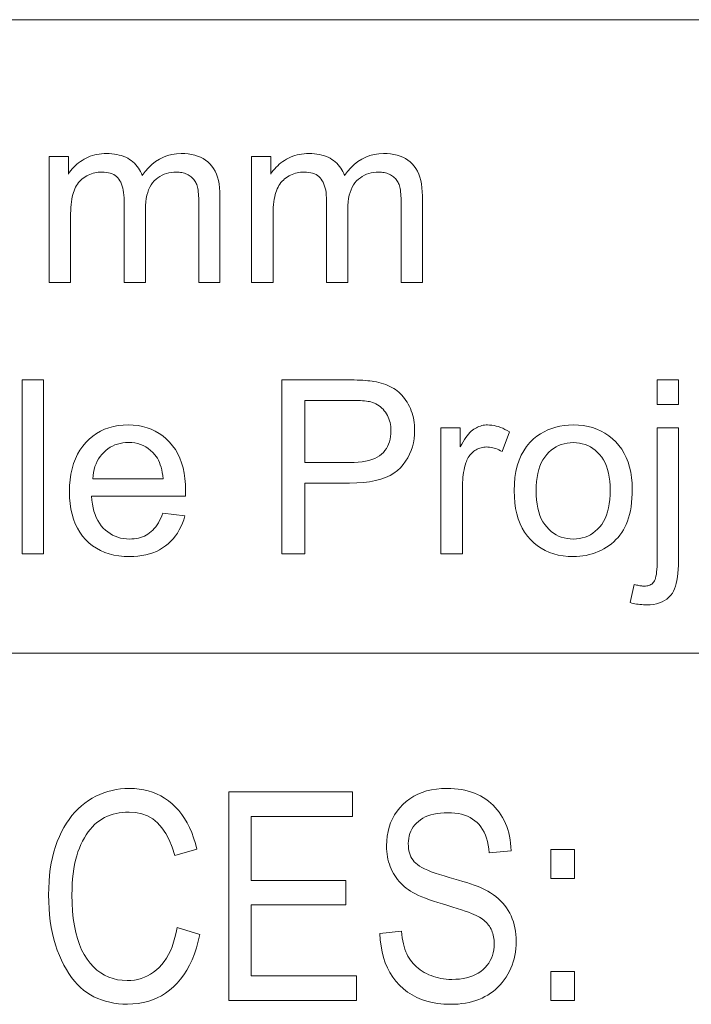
# Model space of a CAD drawing. Extents: x 5 to 415, y 5 to 296.
# Tile 33 of 58: x 325 to 335, y 21 to 36. Entities that reach past the tile are written whole.
import ezdxf

# ---------------------------------------------------------------- set-up
doc = ezdxf.new("R2010")
doc.units = 0

msp = doc.modelspace()

# ---------------------------------------------------------------- linework, layer by layer
at = {"color": 7, "lineweight": 13}
for p, q in [((210, 35.59132), (410, 35.59132)), ((290.188171, 26.481186), (356.239014, 26.481186))]:
    msp.add_line(p, q, dxfattribs=at)
for points in [[(325.451599, 31.814634), (325.451599, 33.625687), (325.726166, 33.625687), (325.726166, 33.371593), (325.743774, 33.397675), (325.762512, 33.422718), (325.782379, 33.44672), (325.803375, 33.469681), (325.8255, 33.491604), (325.848724, 33.512486), (325.873108, 33.532326), (325.89859, 33.551128), (325.925232, 33.56889), (325.952972, 33.585609), (325.981659, 33.601002), (326.011139, 33.614769), (326.041412, 33.626923), (326.072479, 33.637451), (326.104309, 33.646362), (326.136932, 33.653652), (326.170349, 33.659321), (326.204529, 33.663372), (326.239502, 33.665802), (326.275269, 33.666611), (326.314789, 33.665775), (326.352844, 33.663269), (326.389465, 33.659092), (326.424652, 33.653244), (326.458374, 33.645721), (326.490662, 33.636532), (326.521484, 33.625668), (326.550842, 33.613132), (326.578766, 33.598927), (326.605255, 33.583054), (326.630249, 33.565674), (326.653717, 33.546967), (326.675659, 33.526928), (326.696106, 33.505562), (326.715027, 33.482864), (326.732422, 33.458836), (326.748322, 33.433479), (326.762695, 33.406792), (326.775543, 33.378773), (326.786865, 33.349422), (326.831146, 33.409687), (326.877991, 33.463612), (326.92746, 33.511189), (326.979492, 33.552425), (327.034119, 33.587315), (327.09137, 33.615864), (327.151184, 33.638065), (327.213593, 33.653923), (327.278625, 33.663441), (327.346222, 33.666611), (327.398865, 33.665119), (327.449005, 33.660645), (327.496674, 33.653183), (327.54184, 33.642738), (327.584534, 33.629307), (327.624725, 33.612896), (327.662415, 33.593498), (327.697632, 33.571114), (327.730377, 33.54575), (327.76059, 33.517395), (327.788147, 33.485943), (327.812775, 33.451263), (327.834534, 33.413364), (327.853363, 33.372238), (327.869324, 33.327892), (327.882355, 33.280323), (327.892517, 33.22953), (327.89975, 33.175514), (327.904114, 33.118275), (327.905548, 33.057812), (327.905548, 31.814634), (327.600311, 31.814634), (327.600311, 32.955494), (327.600006, 32.991299), (327.599121, 33.025036), (327.597626, 33.056713), (327.59552, 33.086327), (327.592834, 33.113876), (327.589569, 33.139362), (327.585693, 33.162785), (327.581207, 33.184143), (327.576111, 33.203438), (327.570465, 33.220673), (327.563995, 33.236557), (327.55658, 33.251812), (327.548187, 33.266434), (327.538818, 33.280426), (327.528473, 33.293785), (327.517151, 33.306519), (327.504852, 33.318615), (327.491608, 33.330086), (327.477356, 33.340923), (327.462158, 33.351128), (327.446198, 33.360523), (327.429688, 33.368931), (327.412659, 33.37635), (327.39505, 33.382778), (327.376892, 33.388218), (327.358215, 33.39267), (327.338989, 33.396133), (327.319183, 33.398605), (327.298859, 33.400089), (327.277985, 33.400581), (327.240448, 33.399311), (327.204193, 33.3955), (327.16922, 33.389149), (327.135559, 33.380257), (327.10321, 33.36882), (327.072144, 33.354847), (327.042358, 33.338329), (327.013885, 33.319271), (326.986694, 33.297676), (326.960815, 33.273537), (326.936829, 33.246601), (326.915375, 33.216614), (326.896454, 33.183571), (326.880035, 33.14748), (326.86615, 33.108334), (326.854797, 33.066135), (326.845978, 33.020885), (326.839661, 32.97258), (326.835876, 32.921227), (326.834625, 32.866817), (326.834625, 31.814634), (326.527649, 31.814634), (326.527649, 32.991306), (326.526917, 33.031212), (326.524658, 33.069069), (326.520905, 33.104881), (326.515656, 33.138645), (326.508911, 33.170364), (326.500641, 33.200035), (326.490875, 33.227661), (326.479645, 33.253242), (326.466888, 33.276775), (326.452637, 33.298264), (326.436646, 33.317703), (326.418793, 33.335098), (326.399017, 33.350445), (326.377319, 33.363747), (326.353699, 33.375004), (326.328186, 33.384212), (326.300781, 33.391373), (326.271454, 33.396488), (326.240204, 33.399559), (326.207062, 33.400581), (326.181335, 33.399899), (326.156006, 33.397854), (326.131042, 33.394444), (326.106506, 33.389668), (326.082336, 33.38353), (326.058594, 33.376026), (326.035217, 33.367157), (326.012238, 33.356926), (325.989655, 33.345329), (325.967468, 33.332371), (325.946075, 33.318096), (325.925873, 33.302559), (325.906921, 33.285763), (325.88916, 33.267704), (325.872589, 33.248383), (325.857269, 33.227798), (325.84314, 33.205956), (325.8302, 33.182846), (325.818512, 33.158478), (325.808014, 33.132847), (325.798615, 33.105427), (325.790222, 33.075684), (325.782776, 33.043625), (325.776367, 33.009247), (325.770935, 32.972546), (325.766479, 32.933529), (325.763, 32.892193), (325.760529, 32.848537), (325.759033, 32.802559), (325.758545, 32.754265), (325.758545, 31.814634)], [(328.36087, 31.814634), (328.36087, 33.625687), (328.635437, 33.625687), (328.635437, 33.371593), (328.653046, 33.397675), (328.671783, 33.422718), (328.69165, 33.44672), (328.712646, 33.469681), (328.734772, 33.491604), (328.757996, 33.512486), (328.782379, 33.532326), (328.807861, 33.551128), (328.834503, 33.56889), (328.862244, 33.585609), (328.89093, 33.601002), (328.92041, 33.614769), (328.950684, 33.626923), (328.98175, 33.637451), (329.01358, 33.646362), (329.046204, 33.653652), (329.07962, 33.659321), (329.1138, 33.663372), (329.148773, 33.665802), (329.18454, 33.666611), (329.22406, 33.665775), (329.262146, 33.663269), (329.298767, 33.659092), (329.333923, 33.653244), (329.367645, 33.645721), (329.399933, 33.636532), (329.430756, 33.625668), (329.460114, 33.613132), (329.488037, 33.598927), (329.514526, 33.583054), (329.53952, 33.565674), (329.562988, 33.546967), (329.584961, 33.526928), (329.605377, 33.505562), (329.624298, 33.482864), (329.641724, 33.458836), (329.657593, 33.433479), (329.671967, 33.406792), (329.684814, 33.378773), (329.696136, 33.349422), (329.740417, 33.409687), (329.787262, 33.463612), (329.836731, 33.511189), (329.888763, 33.552425), (329.94342, 33.587315), (330.000641, 33.615864), (330.060455, 33.638065), (330.122864, 33.653923), (330.187897, 33.663441), (330.255493, 33.666611), (330.308136, 33.665119), (330.358276, 33.660645), (330.405945, 33.653183), (330.451111, 33.642738), (330.493805, 33.629307), (330.533997, 33.612896), (330.571716, 33.593498), (330.606934, 33.571114), (330.639648, 33.54575), (330.669891, 33.517395), (330.697418, 33.485943), (330.722046, 33.451263), (330.743805, 33.413364), (330.762634, 33.372238), (330.778595, 33.327892), (330.791626, 33.280323), (330.801788, 33.22953), (330.809021, 33.175514), (330.813385, 33.118275), (330.814819, 33.057812), (330.814819, 31.814634), (330.509583, 31.814634), (330.509583, 32.955494), (330.509277, 32.991299), (330.508392, 33.025036), (330.506897, 33.056713), (330.504791, 33.086327), (330.502106, 33.113876), (330.49884, 33.139362), (330.494965, 33.162785), (330.490479, 33.184143), (330.485413, 33.203438), (330.479736, 33.220673), (330.473267, 33.236557), (330.465851, 33.251812), (330.457458, 33.266434), (330.44809, 33.280426), (330.437744, 33.293785), (330.426422, 33.306519), (330.414124, 33.318615), (330.400879, 33.330086), (330.386658, 33.340923), (330.37146, 33.351128), (330.355499, 33.360523), (330.338989, 33.368931), (330.32193, 33.37635), (330.304321, 33.382778), (330.286194, 33.388218), (330.267487, 33.39267), (330.24826, 33.396133), (330.228485, 33.398605), (330.20813, 33.400089), (330.187256, 33.400581), (330.149719, 33.399311), (330.113464, 33.3955), (330.078522, 33.389149), (330.044861, 33.380257), (330.012482, 33.36882), (329.981415, 33.354847), (329.95163, 33.338329), (329.923157, 33.319271), (329.895966, 33.297676), (329.870087, 33.273537), (329.8461, 33.246601), (329.824646, 33.216614), (329.805725, 33.183571), (329.789307, 33.14748), (329.775452, 33.108334), (329.764069, 33.066135), (329.755249, 33.020885), (329.748932, 32.97258), (329.745148, 32.921227), (329.743896, 32.866817), (329.743896, 31.814634), (329.43692, 31.814634), (329.43692, 32.991306), (329.436188, 33.031212), (329.433929, 33.069069), (329.430176, 33.104881), (329.424927, 33.138645), (329.418182, 33.170364), (329.409912, 33.200035), (329.400177, 33.227661), (329.388916, 33.253242), (329.37616, 33.276775), (329.361908, 33.298264), (329.345947, 33.317703), (329.328064, 33.335098), (329.308289, 33.350445), (329.286591, 33.363747), (329.263, 33.375004), (329.237488, 33.384212), (329.210052, 33.391373), (329.180725, 33.396488), (329.149475, 33.399559), (329.116333, 33.400581), (329.090607, 33.399899), (329.065277, 33.397854), (329.040344, 33.394444), (329.015778, 33.389668), (328.991638, 33.38353), (328.967865, 33.376026), (328.944489, 33.367157), (328.921509, 33.356926), (328.898926, 33.345329), (328.87674, 33.332371), (328.855347, 33.318096), (328.835144, 33.302559), (328.816193, 33.285763), (328.798431, 33.267704), (328.78186, 33.248383), (328.766541, 33.227798), (328.752411, 33.205956), (328.739502, 33.182846), (328.727783, 33.158478), (328.717285, 33.132847), (328.707886, 33.105427), (328.699493, 33.075684), (328.692078, 33.043625), (328.685638, 33.009247), (328.680206, 32.972546), (328.675751, 32.933529), (328.672272, 32.892193), (328.6698, 32.848537), (328.668335, 32.802559), (328.667847, 32.754265), (328.667847, 31.814634)], [(325.061096, 27.912861), (325.061096, 30.412861), (325.368042, 30.412861), (325.368042, 27.912861)], [(328.795715, 27.912861), (328.795715, 30.412861), (329.73877, 30.412861), (329.787384, 30.412622), (329.833649, 30.411905), (329.877563, 30.410713), (329.919128, 30.40904), (329.958344, 30.406893), (329.995178, 30.404266), (330.029694, 30.401163), (330.061829, 30.397581), (330.091614, 30.393522), (330.119049, 30.388987), (330.155304, 30.382294), (330.190338, 30.374491), (330.224182, 30.365582), (330.256836, 30.355562), (330.2883, 30.344435), (330.318573, 30.332199), (330.347656, 30.318855), (330.375549, 30.304401), (330.402222, 30.288841), (330.427734, 30.272171), (330.452148, 30.254257), (330.475586, 30.234962), (330.498047, 30.214285), (330.519531, 30.192226), (330.54007, 30.168787), (330.559601, 30.143967), (330.578186, 30.117764), (330.595795, 30.090179), (330.612427, 30.061214), (330.628113, 30.030869), (330.642517, 29.999525), (330.655426, 29.967567), (330.666809, 29.934996), (330.676666, 29.90181), (330.684998, 29.868011), (330.691833, 29.833597), (330.697144, 29.798571), (330.700958, 29.76293), (330.703217, 29.726673), (330.703979, 29.689804), (330.701965, 29.627007), (330.695862, 29.56617), (330.68573, 29.507294), (330.671509, 29.450378), (330.653259, 29.395424), (330.63092, 29.342432), (330.604553, 29.291399), (330.574097, 29.242329), (330.539612, 29.195219), (330.501038, 29.15007), (330.457184, 29.108112), (330.406799, 29.070568), (330.349823, 29.037443), (330.286316, 29.008734), (330.216248, 28.984442), (330.139648, 28.964565), (330.056519, 28.949108), (329.966797, 28.938065), (329.870544, 28.93144), (329.767761, 28.929232), (329.126556, 28.929232), (329.126556, 27.912861)], [(334.189667, 30.056448), (334.189667, 30.412861), (334.496613, 30.412861), (334.496613, 30.056448)], [(329.126556, 29.224253), (329.772888, 29.224253), (329.835144, 29.225447), (329.893677, 29.229027), (329.948517, 29.234997), (329.999634, 29.243353), (330.046997, 29.254095), (330.090698, 29.267227), (330.130646, 29.282745), (330.16687, 29.300652), (330.199402, 29.320944), (330.22821, 29.343624), (330.253784, 29.368471), (330.276703, 29.395262), (330.296906, 29.423996), (330.314423, 29.454676), (330.329224, 29.487297), (330.34137, 29.521866), (330.3508, 29.558376), (330.357544, 29.59683), (330.361572, 29.63723), (330.362915, 29.679573), (330.362122, 29.710499), (330.359741, 29.74052), (330.355774, 29.76964), (330.35022, 29.797853), (330.343109, 29.825165), (330.334381, 29.851572), (330.324066, 29.877075), (330.312164, 29.901674), (330.298706, 29.925369), (330.28363, 29.94816), (330.267273, 29.969742), (330.249878, 29.989805), (330.231506, 30.00835), (330.212128, 30.025377), (330.191742, 30.040888), (330.170349, 30.05488), (330.147949, 30.067354), (330.124542, 30.078312), (330.100128, 30.087749), (330.074707, 30.095671), (330.05658, 30.099884), (330.035645, 30.103653), (330.011841, 30.106977), (329.985229, 30.109859), (329.95578, 30.112297), (329.923492, 30.114294), (329.888367, 30.115845), (329.850433, 30.116953), (329.809662, 30.117619), (329.766052, 30.11784), (329.126556, 30.11784)], [(327.083588, 28.49608), (327.400787, 28.456858), (327.384491, 28.40251), (327.365662, 28.350651), (327.344238, 28.301281), (327.320282, 28.254402), (327.293762, 28.210012), (327.264709, 28.168114), (327.233063, 28.128704), (327.198853, 28.091784), (327.162109, 28.057352), (327.122803, 28.025412), (327.081085, 27.99625), (327.03714, 27.97016), (326.990906, 27.947138), (326.942444, 27.927185), (326.891724, 27.910303), (326.838776, 27.89649), (326.783569, 27.885746), (326.726074, 27.878073), (326.666382, 27.873468), (326.604401, 27.871933), (326.526581, 27.87438), (326.452026, 27.881721), (326.380798, 27.893957), (326.312866, 27.911087), (326.248199, 27.933111), (326.186829, 27.96003), (326.128754, 27.991842), (326.073975, 28.028549), (326.022491, 28.07015), (325.974274, 28.116646), (325.930054, 28.167559), (325.890472, 28.22241), (325.85556, 28.281202), (325.825317, 28.343931), (325.799683, 28.410601), (325.778748, 28.481211), (325.762451, 28.555758), (325.750824, 28.634245), (325.743835, 28.716673), (325.741516, 28.803038), (325.743866, 28.892397), (325.750916, 28.977663), (325.762695, 29.058836), (325.779144, 29.135918), (325.800323, 29.208904), (325.826233, 29.2778), (325.856812, 29.342602), (325.89212, 29.403311), (325.932129, 29.459927), (325.976837, 29.512451), (326.025299, 29.560406), (326.076569, 29.603312), (326.130615, 29.641169), (326.187469, 29.673979), (326.247131, 29.701742), (326.30957, 29.724457), (326.374817, 29.742125), (326.442871, 29.754744), (326.513702, 29.762316), (326.587341, 29.764839), (326.658661, 29.762365), (326.727325, 29.754948), (326.793304, 29.742584), (326.856628, 29.725275), (326.917328, 29.703022), (326.975342, 29.675821), (327.030701, 29.643677), (327.083374, 29.606585), (327.133423, 29.564548), (327.180786, 29.517567), (327.224548, 29.466101), (327.263672, 29.41061), (327.298218, 29.351093), (327.328125, 29.287554), (327.353455, 29.21999), (327.374176, 29.148399), (327.390289, 29.072786), (327.401794, 28.993147), (327.408722, 28.909485), (327.411011, 28.821796), (327.411011, 28.816067), (327.41095, 28.809792), (327.410858, 28.802971), (327.410736, 28.795603), (327.410583, 28.787691), (327.4104, 28.779232), (327.410187, 28.770227), (327.409912, 28.760677), (327.409637, 28.750582), (327.409302, 28.739941), (326.058685, 28.739941), (326.063446, 28.681654), (326.070892, 28.626162), (326.081055, 28.573467), (326.093903, 28.523571), (326.109436, 28.476469), (326.127655, 28.432165), (326.14859, 28.390657), (326.172211, 28.351946), (326.198517, 28.316032), (326.227509, 28.282915), (326.258636, 28.252783), (326.291229, 28.225821), (326.325317, 28.202032), (326.360931, 28.181416), (326.398041, 28.163969), (326.436646, 28.149696), (326.476776, 28.138594), (326.518372, 28.130665), (326.561493, 28.125906), (326.60611, 28.124321), (326.639374, 28.125208), (326.671661, 28.127867), (326.702942, 28.132301), (326.733246, 28.13851), (326.762573, 28.14649), (326.790894, 28.156244), (326.818237, 28.167772), (326.844574, 28.181074), (326.869934, 28.196148), (326.894287, 28.212997), (326.917664, 28.231791), (326.940063, 28.252697), (326.961487, 28.275719), (326.981873, 28.300856), (327.001312, 28.328106), (327.019745, 28.357471), (327.03717, 28.388952), (327.05365, 28.422546), (327.069122, 28.458256)], [(331.082581, 27.912861), (331.082581, 29.723911), (331.358826, 29.723911), (331.358826, 29.449354), (331.379822, 29.486582), (331.400482, 29.521183), (331.420807, 29.553158), (331.440826, 29.582506), (331.46051, 29.609228), (331.479858, 29.633324), (331.498901, 29.654795), (331.517639, 29.673639), (331.536011, 29.689856), (331.554077, 29.703447), (331.572174, 29.715111), (331.590607, 29.725548), (331.609406, 29.734756), (331.628571, 29.742739), (331.648102, 29.749491), (331.667969, 29.755016), (331.688202, 29.759314), (331.708801, 29.762383), (331.729736, 29.764225), (331.751038, 29.764839), (331.782135, 29.763849), (331.813324, 29.760883), (331.844604, 29.755938), (331.876007, 29.749014), (331.907532, 29.740112), (331.939117, 29.729231), (331.970825, 29.716373), (332.002625, 29.701538), (332.034515, 29.684723), (332.066528, 29.66593), (331.960815, 29.381142), (331.938293, 29.393778), (331.915771, 29.405085), (331.89328, 29.41506), (331.870758, 29.423706), (331.848267, 29.431023), (331.825745, 29.437008), (331.803223, 29.441664), (331.780731, 29.444988), (331.758209, 29.446983), (331.735718, 29.447649), (331.71579, 29.447044), (331.696289, 29.445229), (331.677185, 29.442202), (331.658478, 29.437963), (331.640198, 29.432514), (331.622345, 29.425856), (331.604858, 29.417986), (331.58783, 29.408905), (331.571167, 29.398613), (331.554932, 29.38711), (331.539368, 29.374535), (331.524719, 29.361019), (331.510986, 29.346567), (331.498199, 29.331177), (331.486298, 29.314848), (331.475342, 29.297581), (331.465302, 29.279377), (331.456177, 29.260235), (331.447968, 29.240154), (331.440674, 29.219137), (331.430969, 29.186087), (331.422272, 29.152424), (331.414581, 29.118147), (331.407959, 29.083256), (331.402313, 29.047752), (331.397705, 29.011633), (331.394135, 28.974901), (331.391571, 28.937553), (331.390045, 28.899593), (331.389526, 28.861019), (331.389526, 27.912861)], [(332.134766, 28.818386), (332.137543, 28.916391), (332.145935, 29.009178), (332.159912, 29.096745), (332.179504, 29.179096), (332.204651, 29.256227), (332.235413, 29.32814), (332.27179, 29.394836), (332.313751, 29.456312), (332.361267, 29.512571), (332.414429, 29.563612), (332.462158, 29.601845), (332.511963, 29.636053), (332.563812, 29.666237), (332.617706, 29.692396), (332.673645, 29.714533), (332.731598, 29.732643), (332.791626, 29.746729), (332.853699, 29.75679), (332.917847, 29.762827), (332.984009, 29.764839), (333.057312, 29.762392), (333.12793, 29.755051), (333.195801, 29.742815), (333.260956, 29.725685), (333.323364, 29.703661), (333.383057, 29.676743), (333.440002, 29.64493), (333.494232, 29.608223), (333.545715, 29.566622), (333.594513, 29.520126), (333.639526, 29.469315), (333.67984, 29.41477), (333.715393, 29.356491), (333.746216, 29.294477), (333.772278, 29.228729), (333.79361, 29.159246), (333.810211, 29.086027), (333.822052, 29.009075), (333.829163, 28.928389), (333.831543, 28.843966), (333.830505, 28.775539), (333.827362, 28.710098), (333.822113, 28.64764), (333.814758, 28.588167), (333.805328, 28.531679), (333.793793, 28.478174), (333.780151, 28.427654), (333.764435, 28.380119), (333.746582, 28.335567), (333.726654, 28.294001), (333.704742, 28.25482), (333.680908, 28.217432), (333.655151, 28.181833), (333.627472, 28.148026), (333.5979, 28.116007), (333.566437, 28.085781), (333.533051, 28.057344), (333.497742, 28.030699), (333.460541, 28.005844), (333.421417, 27.982779), (333.380981, 27.961718), (333.339783, 27.942875), (333.297882, 27.926249), (333.255249, 27.911839), (333.211884, 27.899645), (333.167755, 27.889669), (333.122925, 27.881908), (333.077332, 27.876368), (333.031036, 27.873041), (332.984009, 27.871933), (332.909393, 27.874372), (332.837708, 27.881687), (332.768951, 27.893881), (332.703094, 27.910952), (332.640167, 27.932898), (332.580139, 27.959723), (332.523041, 27.991425), (332.468872, 28.028004), (332.417603, 28.06946), (332.369232, 28.115793), (332.324677, 28.166716), (332.284821, 28.221933), (332.249634, 28.281448), (332.219177, 28.345263), (332.193359, 28.413372), (332.172272, 28.485781), (332.155853, 28.562485), (332.144135, 28.643488), (332.137085, 28.728788)], [(333.800842, 27.210268), (333.858826, 27.471184), (333.876862, 27.466646), (333.894104, 27.462587), (333.910553, 27.459007), (333.926208, 27.455904), (333.941101, 27.453278), (333.9552, 27.451128), (333.968536, 27.449457), (333.981079, 27.448263), (333.992828, 27.447548), (334.003784, 27.447308), (334.022064, 27.447931), (334.039398, 27.449799), (334.055756, 27.452909), (334.071167, 27.457268), (334.085632, 27.46287), (334.099152, 27.469717), (334.111694, 27.477808), (334.123291, 27.487144), (334.133942, 27.497726), (334.143616, 27.509552), (334.152374, 27.523869), (334.160187, 27.54192), (334.167114, 27.563705), (334.173096, 27.589226), (334.178162, 27.618481), (334.182281, 27.65147), (334.185516, 27.688194), (334.187805, 27.728653), (334.189209, 27.772846), (334.189667, 27.820774), (334.189667, 29.723911), (334.496613, 29.723911), (334.496613, 27.813951), (334.495758, 27.749132), (334.493134, 27.688372), (334.4888, 27.63167), (334.482697, 27.579027), (334.474884, 27.530443), (334.465302, 27.485916), (334.45401, 27.44545), (334.440948, 27.40904), (334.426178, 27.376692), (334.409637, 27.3484), (334.386017, 27.315998), (334.359436, 27.287008), (334.329956, 27.261429), (334.297516, 27.23926), (334.262146, 27.220501), (334.223816, 27.205153), (334.182587, 27.193216), (334.138428, 27.184689), (334.091339, 27.179573), (334.04129, 27.177868), (334.016479, 27.178192), (333.991852, 27.179163), (333.967377, 27.180784), (333.943054, 27.183052), (333.918945, 27.185968), (333.894989, 27.189531), (333.871185, 27.193745), (333.847565, 27.198605), (333.824127, 27.204113)], [(326.075745, 28.992329), (327.087006, 28.992329), (327.082153, 29.036888), (327.075806, 29.079165), (327.067963, 29.119154), (327.058624, 29.156858), (327.047791, 29.192278), (327.035431, 29.225412), (327.021576, 29.256262), (327.006226, 29.284826), (326.98938, 29.311104), (326.971039, 29.335098), (326.940826, 29.368795), (326.908905, 29.398945), (326.875214, 29.425549), (326.839783, 29.448605), (326.802643, 29.468113), (326.763733, 29.484076), (326.723083, 29.49649), (326.680725, 29.505358), (326.636597, 29.510677), (326.590759, 29.512451), (326.549133, 29.511036), (326.50885, 29.50679), (326.46994, 29.499712), (326.432373, 29.489805), (326.396118, 29.477066), (326.361237, 29.461496), (326.327728, 29.443096), (326.295532, 29.421865), (326.264679, 29.397802), (326.235199, 29.370911), (326.207672, 29.341646), (326.182709, 29.310472), (326.160309, 29.27739), (326.140503, 29.242397), (326.123291, 29.205494), (326.108612, 29.166681), (326.096558, 29.125957), (326.087036, 29.083324), (326.080109, 29.038782)], [(332.450226, 28.818386), (332.451752, 28.750557), (332.456299, 28.686224), (332.463898, 28.625387), (332.474518, 28.568045), (332.48819, 28.5142), (332.504883, 28.46385), (332.524597, 28.416996), (332.547363, 28.373638), (332.573181, 28.333776), (332.60199, 28.297411), (332.633148, 28.264524), (332.665863, 28.235098), (332.700134, 28.209135), (332.735962, 28.186632), (332.773376, 28.167593), (332.812378, 28.152016), (332.852936, 28.139898), (332.89505, 28.131245), (332.938751, 28.126051), (332.984009, 28.124321), (333.028931, 28.12606), (333.072327, 28.131279), (333.114197, 28.139975), (333.154541, 28.152151), (333.193329, 28.167807), (333.230591, 28.186939), (333.266327, 28.209553), (333.300507, 28.235643), (333.33316, 28.265215), (333.364288, 28.298264), (333.393127, 28.334877), (333.418915, 28.375139), (333.441681, 28.419052), (333.461426, 28.466612), (333.478119, 28.517824), (333.49176, 28.572683), (333.502411, 28.631193), (333.509979, 28.693352), (333.514526, 28.759161), (333.516052, 28.828617), (333.514526, 28.894178), (333.509949, 28.956482), (333.502319, 29.01553), (333.491638, 29.07132), (333.477905, 29.123852), (333.461121, 29.173126), (333.441284, 29.219145), (333.418365, 29.261906), (333.392426, 29.301409), (333.363434, 29.337656), (333.332153, 29.370543), (333.299408, 29.399969), (333.265167, 29.425932), (333.229462, 29.448433), (333.192261, 29.467474), (333.153564, 29.483051), (333.113403, 29.495169), (333.071747, 29.503822), (333.028625, 29.509016), (332.984009, 29.510746), (332.938751, 29.509024), (332.89505, 29.503857), (332.852936, 29.495245), (332.812378, 29.483189), (332.773376, 29.467688), (332.735962, 29.44874), (332.700134, 29.42635), (332.665863, 29.400515), (332.633148, 29.371235), (332.60199, 29.338509), (332.573181, 29.302305), (332.547363, 29.262589), (332.524597, 29.219358), (332.504883, 29.172615), (332.48819, 29.12236), (332.474518, 29.06859), (332.463898, 29.011309), (332.456299, 28.950514), (332.451752, 28.886208)], [(327.289612, 22.539879), (327.617065, 22.439606), (327.593719, 22.341084), (327.567169, 22.247696), (327.537323, 22.159445), (327.504242, 22.076332), (327.467926, 21.998354), (327.428345, 21.925512), (327.385498, 21.857809), (327.339386, 21.79524), (327.290039, 21.737808), (327.237457, 21.685513), (327.182037, 21.638273), (327.124268, 21.596004), (327.064178, 21.558708), (327.001709, 21.526386), (326.93689, 21.499037), (326.86972, 21.47666), (326.800171, 21.459255), (326.728302, 21.446823), (326.654083, 21.439363), (326.577484, 21.436878), (326.510132, 21.438545), (326.444763, 21.443548), (326.381378, 21.451887), (326.319977, 21.463562), (326.260559, 21.478573), (326.203125, 21.496918), (326.147675, 21.5186), (326.094208, 21.543617), (326.042725, 21.57197), (325.993256, 21.603659), (325.945618, 21.63903), (325.89978, 21.678432), (325.855652, 21.721867), (325.813324, 21.769333), (325.772736, 21.820831), (325.733917, 21.87636), (325.696869, 21.935919), (325.66156, 21.99951), (325.628021, 22.067133), (325.596252, 22.138788), (325.566895, 22.213787), (325.540619, 22.291449), (325.517456, 22.371769), (325.497375, 22.45475), (325.480377, 22.54039), (325.466461, 22.628693), (325.455658, 22.719654), (325.447937, 22.813276), (325.443298, 22.909559), (325.441742, 23.008501), (325.443298, 23.106022), (325.447937, 23.200493), (325.455658, 23.291916), (325.466461, 23.380287), (325.480377, 23.465612), (325.497375, 23.547888), (325.517456, 23.627113), (325.540619, 23.703289), (325.566895, 23.776417), (325.596252, 23.846495), (325.628235, 23.913372), (325.662415, 23.976891), (325.698792, 24.037054), (325.737366, 24.093863), (325.778107, 24.147314), (325.821045, 24.197409), (325.86618, 24.244148), (325.913513, 24.287533), (325.963013, 24.32756), (326.01474, 24.364231), (326.068146, 24.397474), (326.122772, 24.427217), (326.17865, 24.453463), (326.235748, 24.476208), (326.294067, 24.495455), (326.353607, 24.511202), (326.414398, 24.523449), (326.476379, 24.532198), (326.539612, 24.537447), (326.604095, 24.539196), (326.674316, 24.536976), (326.742493, 24.530315), (326.808716, 24.519215), (326.872894, 24.503672), (326.935089, 24.483688), (326.99527, 24.459265), (327.053467, 24.430401), (327.109619, 24.397095), (327.163788, 24.35935), (327.215942, 24.317163), (327.265594, 24.270679), (327.312134, 24.220043), (327.355621, 24.165251), (327.396057, 24.106304), (327.43338, 24.043203), (327.467651, 23.97595), (327.498871, 23.904541), (327.527008, 23.828978), (327.552063, 23.749262), (327.574066, 23.66539), (327.254852, 23.573303), (327.218811, 23.69228), (327.176178, 23.798733), (327.126953, 23.892662), (327.071167, 23.974068), (327.008759, 24.042948), (326.939789, 24.099306), (326.864197, 24.143139), (326.782043, 24.17445), (326.693298, 24.193235), (326.597961, 24.199497), (326.5495, 24.198238), (326.50235, 24.194462), (326.456512, 24.188169), (326.411987, 24.179361), (326.368744, 24.168034), (326.326843, 24.15419), (326.286255, 24.137829), (326.246948, 24.118952), (326.208984, 24.097557), (326.172302, 24.073645), (326.137024, 24.047071), (326.10318, 24.017696), (326.070801, 23.985516), (326.039856, 23.950535), (326.010376, 23.912746), (325.982361, 23.872158), (325.95578, 23.828764), (325.930664, 23.782566), (325.907013, 23.733566), (325.884796, 23.681761), (325.86438, 23.627144), (325.8461, 23.569702), (325.829987, 23.509436), (325.81604, 23.446344), (325.804199, 23.380432), (325.794556, 23.311693), (325.787018, 23.240131), (325.781647, 23.165745), (325.778412, 23.088535), (325.777344, 23.008501), (325.77951, 22.888388), (325.786011, 22.774435), (325.796875, 22.666641), (325.812073, 22.565008), (325.831573, 22.469534), (325.855438, 22.38022), (325.883636, 22.297066), (325.916168, 22.22007), (325.953064, 22.149235), (325.994263, 22.084558), (326.039093, 22.026041), (326.086761, 21.973684), (326.137299, 21.927488), (326.190735, 21.887451), (326.247009, 21.853573), (326.306152, 21.825853), (326.368134, 21.804296), (326.433014, 21.788897), (326.500732, 21.779657), (326.57135, 21.776577), (326.62384, 21.778471), (326.674866, 21.784149), (326.724426, 21.793613), (326.772552, 21.806864), (326.819214, 21.8239), (326.864441, 21.844723), (326.908203, 21.869329), (326.9505, 21.897724), (326.991364, 21.929903), (327.030762, 21.965868), (327.068146, 22.00568), (327.102997, 22.049402), (327.135284, 22.097031), (327.165009, 22.148569), (327.192169, 22.204016), (327.216766, 22.263371), (327.238831, 22.326635), (327.258301, 22.393808), (327.275269, 22.46489)], [(330.205719, 22.451885), (330.512695, 22.484627), (330.518219, 22.436199), (330.524994, 22.389961), (330.53302, 22.345913), (330.542328, 22.304054), (330.552856, 22.264385), (330.564636, 22.226904), (330.577637, 22.191614), (330.591919, 22.158514), (330.607452, 22.127604), (330.624207, 22.098883), (330.642365, 22.071798), (330.661987, 22.045799), (330.683105, 22.020885), (330.70575, 21.997055), (330.729858, 21.97431), (330.755463, 21.952648), (330.782562, 21.932072), (330.811157, 21.91258), (330.841248, 21.894173), (330.872864, 21.87685), (330.905579, 21.860909), (330.939148, 21.846645), (330.973541, 21.834061), (331.008728, 21.823153), (331.044739, 21.813925), (331.081573, 21.806374), (331.119232, 21.800499), (331.157715, 21.796305), (331.196991, 21.793787), (331.237091, 21.792948), (331.293915, 21.794371), (331.348145, 21.798637), (331.39975, 21.805748), (331.448792, 21.815704), (331.495209, 21.828505), (331.539032, 21.844149), (331.580261, 21.862638), (331.618866, 21.883972), (331.654907, 21.90815), (331.688324, 21.935173), (331.718842, 21.964466), (331.746155, 21.995459), (331.770264, 22.028149), (331.791138, 22.062538), (331.808807, 22.098627), (331.823273, 22.136414), (331.834534, 22.1759), (331.842529, 22.217083), (331.847351, 22.259964), (331.848969, 22.304544), (331.848389, 22.330811), (331.846649, 22.3564), (331.843719, 22.381315), (331.83963, 22.405554), (331.834381, 22.429119), (331.827972, 22.452007), (331.820404, 22.47422), (331.811646, 22.495758), (331.801727, 22.516621), (331.790649, 22.53681), (331.778381, 22.556301), (331.764954, 22.575077), (331.750305, 22.593136), (331.734497, 22.610479), (331.717499, 22.627106), (331.69931, 22.643017), (331.679932, 22.658211), (331.659363, 22.672689), (331.637604, 22.686451), (331.614655, 22.699497), (331.588379, 22.712696), (331.556671, 22.726919), (331.51947, 22.742165), (331.476807, 22.758432), (331.428711, 22.775724), (331.375122, 22.794041), (331.316071, 22.813377), (331.251556, 22.83374), (331.18158, 22.855124), (331.10614, 22.877533), (331.038574, 22.898016), (330.975006, 22.918541), (330.915466, 22.939108), (330.859924, 22.959715), (330.80838, 22.980364), (330.760864, 23.001053), (330.717346, 23.021782), (330.677856, 23.042553), (330.642395, 23.063364), (330.610901, 23.084217), (330.582092, 23.105654), (330.554596, 23.128214), (330.528412, 23.151901), (330.50351, 23.176714), (330.47995, 23.202652), (330.457672, 23.229715), (330.436737, 23.257904), (330.417084, 23.287218), (330.398743, 23.317657), (330.381714, 23.349224), (330.36615, 23.381771), (330.352234, 23.415159), (330.339966, 23.449385), (330.329346, 23.484449), (330.320313, 23.520353), (330.312958, 23.557096), (330.30722, 23.594677), (330.303131, 23.633099), (330.30069, 23.672358), (330.299866, 23.712458), (330.302216, 23.783978), (330.309265, 23.852839), (330.321045, 23.919041), (330.337524, 23.98258), (330.358704, 24.043461), (330.384583, 24.101679), (330.415161, 24.157238), (330.45047, 24.210138), (330.490479, 24.260376), (330.535187, 24.307955), (330.583893, 24.351891), (330.635864, 24.391201), (330.691132, 24.425888), (330.749664, 24.45595), (330.811462, 24.481386), (330.876526, 24.502197), (330.944885, 24.518385), (331.01651, 24.529947), (331.0914, 24.536884), (331.169586, 24.539196), (331.223724, 24.538113), (331.27652, 24.534859), (331.327942, 24.529434), (331.377991, 24.521843), (331.426636, 24.512081), (331.473938, 24.500153), (331.519897, 24.486052), (331.564453, 24.469784), (331.607635, 24.451345), (331.649445, 24.430738), (331.689667, 24.408106), (331.728027, 24.383589), (331.764557, 24.357191), (331.799255, 24.328911), (331.832092, 24.298746), (331.863098, 24.266701), (331.892242, 24.232771), (331.919586, 24.196959), (331.945038, 24.159266), (331.968689, 24.119688), (331.990356, 24.078453), (332.009888, 24.035786), (332.027344, 23.991686), (332.042694, 23.946154), (332.055908, 23.899189), (332.067047, 23.850792), (332.07605, 23.800964), (332.082947, 23.749701), (332.087769, 23.697006), (332.090454, 23.642879), (331.777344, 23.614231), (331.771179, 23.671244), (331.762482, 23.725227), (331.751282, 23.776182), (331.737579, 23.824108), (331.721313, 23.869005), (331.702576, 23.910875), (331.681305, 23.949715), (331.657501, 23.985527), (331.631226, 24.018311), (331.602386, 24.048065), (331.571075, 24.074892), (331.537354, 24.098896), (331.50119, 24.120075), (331.462585, 24.138432), (331.421539, 24.153965), (331.378052, 24.166672), (331.332153, 24.176558), (331.283813, 24.183617), (331.233032, 24.187853), (331.17981, 24.189264), (331.125854, 24.188026), (331.074524, 24.184313), (331.025818, 24.178122), (330.979736, 24.169456), (330.936279, 24.158314), (330.895447, 24.144695), (330.857208, 24.128599), (330.821594, 24.110029), (330.788635, 24.088982), (330.75824, 24.065458), (330.730652, 24.03997), (330.705933, 24.013031), (330.684143, 23.984636), (330.665253, 23.95479), (330.649292, 23.923491), (330.6362, 23.890738), (330.626038, 23.856533), (330.618774, 23.820875), (330.61441, 23.783764), (330.612946, 23.745199), (330.614014, 23.709593), (330.617218, 23.675623), (330.622528, 23.64329), (330.629974, 23.612595), (330.639557, 23.583534), (330.651276, 23.556114), (330.6651, 23.530329), (330.681061, 23.506182), (330.699158, 23.483671), (330.71936, 23.462799), (330.743317, 23.442722), (330.772583, 23.422607), (330.807159, 23.402451), (330.847076, 23.382252), (330.892273, 23.362015), (330.942841, 23.341734), (330.998688, 23.321413), (331.059875, 23.301052), (331.126404, 23.280649), (331.198212, 23.260206), (331.26889, 23.240417), (331.335266, 23.221161), (331.397247, 23.202436), (331.454926, 23.184244), (331.50824, 23.166584), (331.557251, 23.149456), (331.601898, 23.13286), (331.642212, 23.116796), (331.678192, 23.101263), (331.709808, 23.086264), (331.753723, 23.062618), (331.795441, 23.037519), (331.83493, 23.010967), (331.872223, 22.982962), (331.907288, 22.953505), (331.940155, 22.922594), (331.970825, 22.89023), (331.999268, 22.856413), (332.025482, 22.821144), (332.04953, 22.784422), (332.071289, 22.746246), (332.090759, 22.706619), (332.107971, 22.665537), (332.122864, 22.623003), (332.135468, 22.579016), (332.145782, 22.533575), (332.153809, 22.486683), (332.159546, 22.438337), (332.162964, 22.388538), (332.164124, 22.337286), (332.162903, 22.286179), (332.159302, 22.235991), (332.153259, 22.186724), (332.144806, 22.138378), (332.133942, 22.090954), (332.120667, 22.044449), (332.10495, 21.998865), (332.086853, 21.954203), (332.066315, 21.910461), (332.043396, 21.867641), (332.018372, 21.826294), (331.991608, 21.786972), (331.963104, 21.749678), (331.932861, 21.714409), (331.900909, 21.681164), (331.867188, 21.649946), (331.831726, 21.620756), (331.794556, 21.59359), (331.755615, 21.568449), (331.714935, 21.545336), (331.672546, 21.52434), (331.628448, 21.505554), (331.582672, 21.488979), (331.535187, 21.474613), (331.485992, 21.462458), (331.43512, 21.452513), (331.382538, 21.444777), (331.328247, 21.439251), (331.272278, 21.435936), (331.2146, 21.434832), (331.125183, 21.437572), (331.039459, 21.445799), (330.957458, 21.459511), (330.87915, 21.478706), (330.804565, 21.503386), (330.733643, 21.533548), (330.666443, 21.569197), (330.602966, 21.610329), (330.543182, 21.656946), (330.487091, 21.709047), (330.435486, 21.765835), (330.389069, 21.826509), (330.3479, 21.891073), (330.311951, 21.959524), (330.281189, 22.031864), (330.255646, 22.108091), (330.235352, 22.188208), (330.220245, 22.272211), (330.210388, 22.360104)], [(328.030426, 21.488037), (328.030426, 24.488037), (329.808716, 24.488037), (329.808716, 24.134012), (328.355804, 24.134012), (328.355804, 23.215185), (329.716644, 23.215185), (329.716644, 22.863207), (328.355804, 22.863207), (328.355804, 21.842062), (329.866028, 21.842062), (329.866028, 21.488037)], [(332.659332, 23.241789), (332.659332, 23.661297), (333.003143, 23.661297), (333.003143, 23.241789)], [(332.659332, 21.488037), (332.659332, 21.907545), (333.003143, 21.907545), (333.003143, 21.488037)]]:
    msp.add_lwpolyline(points, close=True, dxfattribs=at)

doc.saveas('drawing.dxf')
